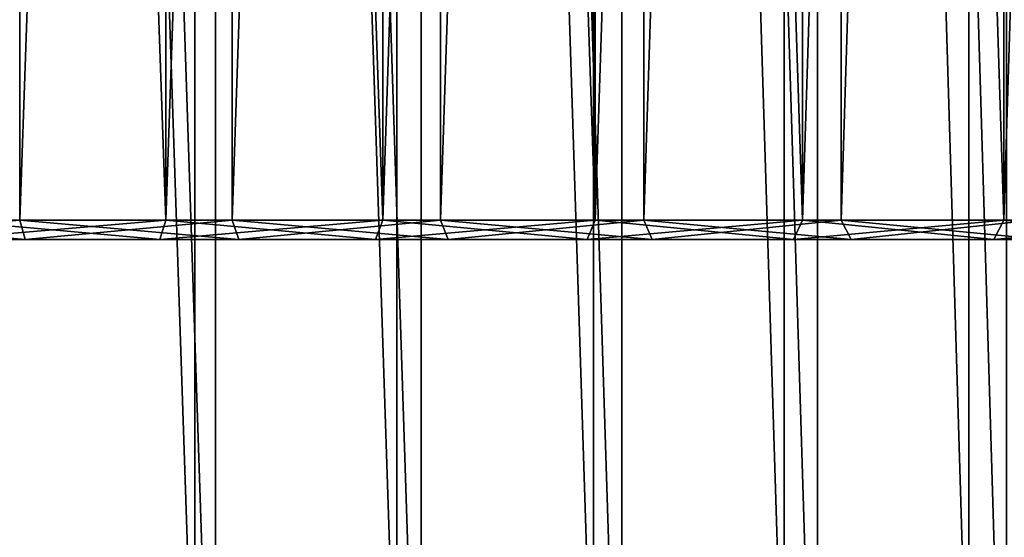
# Model space of a CAD drawing. Header units: millimetres. Extents: x -56 to 60, y -2 to 74.
# Tile 161 of 256: x 12.69 to 22.95, y 3.4 to 8.79. Entities that reach past the tile are written whole.
import ezdxf

# ---------------------------------------------------------------- set-up
doc = ezdxf.new("R2010")
doc.units = ezdxf.units.MM
doc.header["$LTSCALE"] = 127.314815
for name, color, linetype in [('144', 7, 'CONTINUOUS'), ('145', 7, 'CONTINUOUS'), ('148', 7, 'CONTINUOUS'), ('149', 7, 'CONTINUOUS'), ('150', 7, 'CONTINUOUS'), ('151', 7, 'CONTINUOUS'), ('152', 7, 'CONTINUOUS'), ('153', 7, 'CONTINUOUS'), ('154', 7, 'CONTINUOUS'), ('22', 7, 'CONTINUOUS'), ('23', 7, 'CONTINUOUS'), ('24', 7, 'CONTINUOUS'), ('25', 7, 'CONTINUOUS')]:
    doc.layers.add(name, color=color, linetype=linetype)

msp = doc.modelspace()

# ---------------------------------------------------------------- linework, layer by layer
at = {"layer": '144', "color": 7, "linetype": 'CONTINUOUS', "true_color": 0x96918c}
for points in [[(14.147, 6.5, -41.98), (3.527, 6.5, -42.554), (11.851, 6.5, -42.685), (14.147, 6.5, -41.98)], [(3.527, 6.5, -42.554), (14.147, 6.5, -41.98), (5.866, 6.5, -42.295), (3.527, 6.5, -42.554)], [(14.147, 6.5, 41.98), (11.851, 6.5, 42.685), (5.866, 6.5, 42.295), (14.147, 6.5, 41.98)], [(8.185, 6.5, 41.908), (14.147, 6.5, 41.98), (5.866, 6.5, 42.295), (8.185, 6.5, 41.908)], [(5.866, 6.5, -42.295), (14.147, 6.5, -41.98), (8.185, 6.5, -41.908), (5.866, 6.5, -42.295)], [(10.484, 6.5, 41.393), (14.147, 6.5, 41.98), (8.185, 6.5, 41.908), (10.484, 6.5, 41.393)], [(14.147, 6.5, -41.98), (16.396, 6.5, -41.154), (8.185, 6.5, -41.908), (14.147, 6.5, -41.98)], [(8.185, 6.5, -41.908), (16.396, 6.5, -41.154), (10.484, 6.5, -41.393), (8.185, 6.5, -41.908)], [(16.396, 6.5, 41.154), (14.147, 6.5, 41.98), (10.484, 6.5, 41.393), (16.396, 6.5, 41.154)], [(12.745, 6.5, 40.753), (16.396, 6.5, 41.154), (10.484, 6.5, 41.393), (12.745, 6.5, 40.753)], [(10.484, 6.5, -41.393), (16.396, 6.5, -41.154), (12.745, 6.5, -40.753), (10.484, 6.5, -41.393)], [(18.602, 6.5, 40.205), (16.396, 6.5, 41.154), (12.745, 6.5, 40.753), (18.602, 6.5, 40.205)], [(14.972, 6.5, 39.989), (18.602, 6.5, 40.205), (12.745, 6.5, 40.753), (14.972, 6.5, 39.989)], [(16.396, 6.5, -41.154), (18.602, 6.5, -40.205), (12.745, 6.5, -40.753), (16.396, 6.5, -41.154)], [(12.745, 6.5, -40.753), (18.602, 6.5, -40.205), (14.972, 6.5, -39.989), (12.745, 6.5, -40.753)], [(20.75, 6.5, 39.14), (18.602, 6.5, 40.205), (14.972, 6.5, 39.989), (20.75, 6.5, 39.14)], [(17.154, 6.5, 39.103), (20.75, 6.5, 39.14), (14.972, 6.5, 39.989), (17.154, 6.5, 39.103)], [(18.602, 6.5, -40.205), (20.75, 6.5, -39.14), (14.972, 6.5, -39.989), (18.602, 6.5, -40.205)], [(14.972, 6.5, -39.989), (20.75, 6.5, -39.14), (17.154, 6.5, -39.103), (14.972, 6.5, -39.989)], [(19.279, 6.5, 38.1), (20.75, 6.5, 39.14), (17.154, 6.5, 39.103), (19.279, 6.5, 38.1)], [(20.75, 6.5, -39.14), (22.839, 6.5, -37.959), (17.154, 6.5, -39.103), (20.75, 6.5, -39.14)], [(17.154, 6.5, -39.103), (22.839, 6.5, -37.959), (19.279, 6.5, -38.1), (17.154, 6.5, -39.103)], [(22.839, 6.5, 37.959), (20.75, 6.5, 39.14), (19.279, 6.5, 38.1), (22.839, 6.5, 37.959)], [(21.352, 6.5, 36.978), (22.839, 6.5, 37.959), (19.279, 6.5, 38.1), (21.352, 6.5, 36.978)], [(19.279, 6.5, -38.1), (22.839, 6.5, -37.959), (21.352, 6.5, -36.978), (19.279, 6.5, -38.1)], [(24.862, 6.5, 36.666), (22.839, 6.5, 37.959), (21.352, 6.5, 36.978), (24.862, 6.5, 36.666)], [(23.354, 6.5, 35.747), (24.862, 6.5, 36.666), (21.352, 6.5, 36.978), (23.354, 6.5, 35.747)], [(22.839, 6.5, -37.959), (24.862, 6.5, -36.666), (21.352, 6.5, -36.978), (22.839, 6.5, -37.959)], [(21.352, 6.5, -36.978), (24.862, 6.5, -36.666), (23.354, 6.5, -35.747), (21.352, 6.5, -36.978)]]:
    msp.add_3dface(points, dxfattribs=at)
at = {"layer": '145', "color": 7, "linetype": 'CONTINUOUS', "true_color": 0x96918c}
for points in [[(10.433, 6.7, 41.199), (12.687, 70.5, 40.562), (12.687, 6.7, 40.562), (10.433, 6.7, 41.199)], [(12.687, 70.5, 40.562), (14.902, 70.5, 39.802), (12.687, 6.7, 40.562), (12.687, 70.5, 40.562)], [(12.687, 6.7, 40.562), (14.902, 70.5, 39.802), (14.902, 6.7, 39.802), (12.687, 6.7, 40.562)], [(14.902, 70.5, 39.802), (17.072, 70.5, 38.92), (14.902, 6.7, 39.802), (14.902, 70.5, 39.802)], [(14.902, 6.7, 39.802), (17.072, 70.5, 38.92), (17.072, 6.7, 38.92), (14.902, 6.7, 39.802)], [(17.072, 70.5, 38.92), (19.19, 70.5, 37.921), (17.072, 6.7, 38.92), (17.072, 70.5, 38.92)], [(17.072, 6.7, 38.92), (19.19, 70.5, 37.921), (19.19, 6.7, 37.921), (17.072, 6.7, 38.92)], [(19.19, 70.5, 37.921), (21.25, 70.5, 36.806), (19.19, 6.7, 37.921), (19.19, 70.5, 37.921)], [(19.19, 6.7, 37.921), (21.25, 70.5, 36.806), (21.25, 6.7, 36.806), (19.19, 6.7, 37.921)], [(21.25, 70.5, 36.806), (23.245, 70.5, 35.58), (21.25, 6.7, 36.806), (21.25, 70.5, 36.806)], [(21.25, 6.7, 36.806), (23.245, 70.5, 35.58), (23.246, 6.7, 35.579), (21.25, 6.7, 36.806)]]:
    msp.add_3dface(points, dxfattribs=at)
at = {"layer": '148', "color": 7, "linetype": 'CONTINUOUS', "true_color": 0x96918c}
for points in [[(11.905, 6.7, 42.878), (14.209, 6.7, 42.171), (11.905, 72.5, 42.878), (11.905, 6.7, 42.878)], [(11.905, 72.5, 42.878), (14.209, 6.7, 42.171), (14.209, 72.5, 42.171), (11.905, 72.5, 42.878)], [(14.209, 6.7, 42.171), (16.471, 6.7, 41.339), (14.209, 72.5, 42.171), (14.209, 6.7, 42.171)], [(14.209, 72.5, 42.171), (16.471, 6.7, 41.339), (16.471, 72.5, 41.339), (14.209, 72.5, 42.171)], [(16.471, 6.7, 41.339), (18.685, 6.7, 40.387), (16.471, 72.5, 41.339), (16.471, 6.7, 41.339)], [(16.471, 72.5, 41.339), (18.685, 6.7, 40.387), (18.685, 72.5, 40.387), (16.471, 72.5, 41.339)], [(18.685, 6.7, 40.387), (20.844, 6.7, 39.316), (18.685, 72.5, 40.387), (18.685, 6.7, 40.387)], [(18.685, 72.5, 40.387), (20.844, 6.7, 39.316), (20.844, 72.5, 39.316), (18.685, 72.5, 40.387)], [(20.844, 6.7, 39.316), (22.942, 6.7, 38.13), (20.844, 72.5, 39.316), (20.844, 6.7, 39.316)], [(20.844, 72.5, 39.316), (22.942, 6.7, 38.13), (22.942, 72.5, 38.13), (20.844, 72.5, 39.316)], [(22.942, 6.7, 38.13), (24.973, 6.7, 36.832), (24.973, 72.5, 36.832), (22.942, 6.7, 38.13)], [(22.942, 72.5, 38.13), (22.942, 6.7, 38.13), (24.973, 72.5, 36.832), (22.942, 72.5, 38.13)]]:
    msp.add_3dface(points, dxfattribs=at)
at = {"layer": '149', "color": 7, "linetype": 'CONTINUOUS', "true_color": 0x96918c}
for points in [[(12.687, 6.7, -40.562), (12.687, 70.5, -40.562), (10.433, 6.7, -41.199), (12.687, 6.7, -40.562)], [(14.902, 70.5, -39.802), (12.687, 70.5, -40.562), (12.687, 6.7, -40.562), (14.902, 70.5, -39.802)], [(14.902, 6.7, -39.802), (14.902, 70.5, -39.802), (12.687, 6.7, -40.562), (14.902, 6.7, -39.802)], [(17.072, 70.5, -38.92), (14.902, 70.5, -39.802), (14.902, 6.7, -39.802), (17.072, 70.5, -38.92)], [(17.072, 6.7, -38.92), (17.072, 70.5, -38.92), (14.902, 6.7, -39.802), (17.072, 6.7, -38.92)], [(19.19, 70.5, -37.921), (17.072, 70.5, -38.92), (17.072, 6.7, -38.92), (19.19, 70.5, -37.921)], [(19.19, 6.7, -37.921), (19.19, 70.5, -37.921), (17.072, 6.7, -38.92), (19.19, 6.7, -37.921)], [(21.25, 70.5, -36.806), (19.19, 70.5, -37.921), (19.19, 6.7, -37.921), (21.25, 70.5, -36.806)], [(21.25, 6.7, -36.806), (21.25, 70.5, -36.806), (19.19, 6.7, -37.921), (21.25, 6.7, -36.806)], [(23.245, 70.5, -35.58), (21.25, 70.5, -36.806), (21.25, 6.7, -36.806), (23.245, 70.5, -35.58)], [(23.246, 6.7, -35.579), (23.245, 70.5, -35.58), (21.25, 6.7, -36.806), (23.246, 6.7, -35.579)]]:
    msp.add_3dface(points, dxfattribs=at)
at = {"layer": '150', "color": 7, "linetype": 'CONTINUOUS', "true_color": 0x96918c}
for points in [[(14.209, 6.7, -42.171), (11.905, 6.7, -42.878), (14.209, 72.5, -42.171), (14.209, 6.7, -42.171)], [(14.209, 72.5, -42.171), (11.905, 6.7, -42.878), (11.905, 72.5, -42.878), (14.209, 72.5, -42.171)], [(16.471, 6.7, -41.339), (14.209, 6.7, -42.171), (16.471, 72.5, -41.339), (16.471, 6.7, -41.339)], [(16.471, 72.5, -41.339), (14.209, 6.7, -42.171), (14.209, 72.5, -42.171), (16.471, 72.5, -41.339)], [(18.685, 6.7, -40.387), (16.471, 6.7, -41.339), (18.685, 72.5, -40.387), (18.685, 6.7, -40.387)], [(18.685, 72.5, -40.387), (16.471, 6.7, -41.339), (16.471, 72.5, -41.339), (18.685, 72.5, -40.387)], [(20.844, 6.7, -39.316), (18.685, 6.7, -40.387), (20.844, 72.5, -39.316), (20.844, 6.7, -39.316)], [(20.844, 72.5, -39.316), (18.685, 6.7, -40.387), (18.685, 72.5, -40.387), (20.844, 72.5, -39.316)], [(22.942, 6.7, -38.13), (20.844, 6.7, -39.316), (22.942, 72.5, -38.13), (22.942, 6.7, -38.13)], [(22.942, 72.5, -38.13), (20.844, 6.7, -39.316), (20.844, 72.5, -39.316), (22.942, 72.5, -38.13)], [(24.973, 6.7, -36.832), (22.942, 6.7, -38.13), (24.973, 72.5, -36.832), (24.973, 6.7, -36.832)], [(24.973, 72.5, -36.832), (22.942, 6.7, -38.13), (22.942, 72.5, -38.13), (24.973, 72.5, -36.832)]]:
    msp.add_3dface(points, dxfattribs=at)
at = {"layer": '151', "color": 7, "linetype": 'CONTINUOUS', "true_color": 0x96918c}
for points in [[(11.851, 6.5, 42.685), (14.147, 6.5, 41.98), (11.905, 6.7, 42.878), (11.851, 6.5, 42.685)], [(14.147, 6.5, 41.98), (14.209, 6.7, 42.171), (11.905, 6.7, 42.878), (14.147, 6.5, 41.98)], [(14.147, 6.5, 41.98), (16.396, 6.5, 41.154), (14.209, 6.7, 42.171), (14.147, 6.5, 41.98)], [(16.396, 6.5, 41.154), (16.471, 6.7, 41.339), (14.209, 6.7, 42.171), (16.396, 6.5, 41.154)], [(16.396, 6.5, 41.154), (18.602, 6.5, 40.205), (16.471, 6.7, 41.339), (16.396, 6.5, 41.154)], [(18.602, 6.5, 40.205), (18.685, 6.7, 40.387), (16.471, 6.7, 41.339), (18.602, 6.5, 40.205)], [(18.602, 6.5, 40.205), (20.75, 6.5, 39.14), (18.685, 6.7, 40.387), (18.602, 6.5, 40.205)], [(20.75, 6.5, 39.14), (20.844, 6.7, 39.316), (18.685, 6.7, 40.387), (20.75, 6.5, 39.14)], [(20.75, 6.5, 39.14), (22.839, 6.5, 37.959), (20.844, 6.7, 39.316), (20.75, 6.5, 39.14)], [(22.839, 6.5, 37.959), (22.942, 6.7, 38.13), (20.844, 6.7, 39.316), (22.839, 6.5, 37.959)], [(22.839, 6.5, 37.959), (24.862, 6.5, 36.666), (22.942, 6.7, 38.13), (22.839, 6.5, 37.959)], [(24.862, 6.5, 36.666), (24.973, 6.7, 36.832), (22.942, 6.7, 38.13), (24.862, 6.5, 36.666)]]:
    msp.add_3dface(points, dxfattribs=at)
at = {"layer": '152', "color": 7, "linetype": 'CONTINUOUS', "true_color": 0x96918c}
for points in [[(14.147, 6.5, -41.98), (11.851, 6.5, -42.685), (14.209, 6.7, -42.171), (14.147, 6.5, -41.98)], [(11.851, 6.5, -42.685), (11.905, 6.7, -42.878), (14.209, 6.7, -42.171), (11.851, 6.5, -42.685)], [(16.396, 6.5, -41.154), (14.147, 6.5, -41.98), (16.471, 6.7, -41.339), (16.396, 6.5, -41.154)], [(14.147, 6.5, -41.98), (14.209, 6.7, -42.171), (16.471, 6.7, -41.339), (14.147, 6.5, -41.98)], [(18.602, 6.5, -40.205), (16.396, 6.5, -41.154), (18.685, 6.7, -40.387), (18.602, 6.5, -40.205)], [(16.396, 6.5, -41.154), (16.471, 6.7, -41.339), (18.685, 6.7, -40.387), (16.396, 6.5, -41.154)], [(20.75, 6.5, -39.14), (18.602, 6.5, -40.205), (20.844, 6.7, -39.316), (20.75, 6.5, -39.14)], [(18.602, 6.5, -40.205), (18.685, 6.7, -40.387), (20.844, 6.7, -39.316), (18.602, 6.5, -40.205)], [(22.839, 6.5, -37.959), (20.75, 6.5, -39.14), (22.942, 6.7, -38.13), (22.839, 6.5, -37.959)], [(20.75, 6.5, -39.14), (20.844, 6.7, -39.316), (22.942, 6.7, -38.13), (20.75, 6.5, -39.14)], [(24.862, 6.5, -36.666), (22.839, 6.5, -37.959), (24.973, 6.7, -36.832), (24.862, 6.5, -36.666)], [(22.839, 6.5, -37.959), (22.942, 6.7, -38.13), (24.973, 6.7, -36.832), (22.839, 6.5, -37.959)]]:
    msp.add_3dface(points, dxfattribs=at)
at = {"layer": '153', "color": 7, "linetype": 'CONTINUOUS', "true_color": 0x96918c}
for points in [[(10.484, 6.5, 41.393), (10.433, 6.7, 41.199), (12.687, 6.7, 40.562), (10.484, 6.5, 41.393)], [(12.745, 6.5, 40.753), (10.484, 6.5, 41.393), (12.687, 6.7, 40.562), (12.745, 6.5, 40.753)], [(12.745, 6.5, 40.753), (12.687, 6.7, 40.562), (14.902, 6.7, 39.802), (12.745, 6.5, 40.753)], [(14.972, 6.5, 39.989), (12.745, 6.5, 40.753), (14.902, 6.7, 39.802), (14.972, 6.5, 39.989)], [(14.972, 6.5, 39.989), (14.902, 6.7, 39.802), (17.072, 6.7, 38.92), (14.972, 6.5, 39.989)], [(17.154, 6.5, 39.103), (14.972, 6.5, 39.989), (17.072, 6.7, 38.92), (17.154, 6.5, 39.103)], [(17.154, 6.5, 39.103), (17.072, 6.7, 38.92), (19.19, 6.7, 37.921), (17.154, 6.5, 39.103)], [(19.279, 6.5, 38.1), (17.154, 6.5, 39.103), (19.19, 6.7, 37.921), (19.279, 6.5, 38.1)], [(19.279, 6.5, 38.1), (19.19, 6.7, 37.921), (21.25, 6.7, 36.806), (19.279, 6.5, 38.1)], [(21.352, 6.5, 36.978), (19.279, 6.5, 38.1), (21.25, 6.7, 36.806), (21.352, 6.5, 36.978)], [(21.352, 6.5, 36.978), (21.25, 6.7, 36.806), (23.246, 6.7, 35.579), (21.352, 6.5, 36.978)], [(23.354, 6.5, 35.747), (21.352, 6.5, 36.978), (23.246, 6.7, 35.579), (23.354, 6.5, 35.747)]]:
    msp.add_3dface(points, dxfattribs=at)
at = {"layer": '154', "color": 7, "linetype": 'CONTINUOUS', "true_color": 0x96918c}
for points in [[(10.484, 6.5, -41.393), (12.745, 6.5, -40.753), (10.433, 6.7, -41.199), (10.484, 6.5, -41.393)], [(12.745, 6.5, -40.753), (12.687, 6.7, -40.562), (10.433, 6.7, -41.199), (12.745, 6.5, -40.753)], [(12.745, 6.5, -40.753), (14.972, 6.5, -39.989), (12.687, 6.7, -40.562), (12.745, 6.5, -40.753)], [(14.972, 6.5, -39.989), (14.902, 6.7, -39.802), (12.687, 6.7, -40.562), (14.972, 6.5, -39.989)], [(14.972, 6.5, -39.989), (17.154, 6.5, -39.103), (14.902, 6.7, -39.802), (14.972, 6.5, -39.989)], [(17.154, 6.5, -39.103), (17.072, 6.7, -38.92), (14.902, 6.7, -39.802), (17.154, 6.5, -39.103)], [(17.154, 6.5, -39.103), (19.279, 6.5, -38.1), (17.072, 6.7, -38.92), (17.154, 6.5, -39.103)], [(19.279, 6.5, -38.1), (19.19, 6.7, -37.921), (17.072, 6.7, -38.92), (19.279, 6.5, -38.1)], [(19.279, 6.5, -38.1), (21.352, 6.5, -36.978), (19.19, 6.7, -37.921), (19.279, 6.5, -38.1)], [(21.352, 6.5, -36.978), (21.25, 6.7, -36.806), (19.19, 6.7, -37.921), (21.352, 6.5, -36.978)], [(21.352, 6.5, -36.978), (23.354, 6.5, -35.747), (21.25, 6.7, -36.806), (21.352, 6.5, -36.978)], [(23.354, 6.5, -35.747), (23.246, 6.7, -35.579), (21.25, 6.7, -36.806), (23.354, 6.5, -35.747)]]:
    msp.add_3dface(points, dxfattribs=at)
at = {"layer": '22', "color": 7, "linetype": 'CONTINUOUS', "true_color": 0x96918c}
for points in [[(14.727, -1, -39.333), (12.538, -1, -40.085), (12.538, 64.8, -40.085), (14.727, -1, -39.333)], [(14.727, 64.8, -39.333), (14.727, -1, -39.333), (12.538, 64.8, -40.085), (14.727, 64.8, -39.333)], [(16.871, -1, -38.462), (14.727, -1, -39.333), (14.727, 64.8, -39.333), (16.871, -1, -38.462)], [(16.872, 64.8, -38.462), (16.871, -1, -38.462), (14.727, 64.8, -39.333), (16.872, 64.8, -38.462)], [(18.964, -1, -37.475), (16.871, -1, -38.462), (16.872, 64.8, -38.462), (18.964, -1, -37.475)], [(18.965, 64.8, -37.475), (18.964, -1, -37.475), (16.872, 64.8, -38.462), (18.965, 64.8, -37.475)], [(21, -1, -36.373), (18.964, -1, -37.475), (18.965, 64.8, -37.475), (21, -1, -36.373)], [(21, 64.8, -36.373), (21, -1, -36.373), (18.965, 64.8, -37.475), (21, 64.8, -36.373)], [(22.972, -1, -35.161), (21, -1, -36.373), (21, 64.8, -36.373), (22.972, -1, -35.161)], [(22.972, 64.8, -35.161), (22.972, -1, -35.161), (21, 64.8, -36.373), (22.972, 64.8, -35.161)]]:
    msp.add_3dface(points, dxfattribs=at)
at = {"layer": '23', "color": 7, "linetype": 'CONTINUOUS', "true_color": 0x96918c}
for points in [[(12.538, -1, 40.085), (14.727, -1, 39.333), (12.538, 64.8, 40.085), (12.538, -1, 40.085)], [(12.538, 64.8, 40.085), (14.727, -1, 39.333), (14.727, 64.8, 39.333), (12.538, 64.8, 40.085)], [(14.727, -1, 39.333), (16.871, -1, 38.462), (14.727, 64.8, 39.333), (14.727, -1, 39.333)], [(14.727, 64.8, 39.333), (16.871, -1, 38.462), (16.872, 64.8, 38.462), (14.727, 64.8, 39.333)], [(16.871, -1, 38.462), (18.964, -1, 37.475), (16.872, 64.8, 38.462), (16.871, -1, 38.462)], [(16.872, 64.8, 38.462), (18.964, -1, 37.475), (18.965, 64.8, 37.475), (16.872, 64.8, 38.462)], [(18.964, -1, 37.475), (21, -1, 36.373), (18.965, 64.8, 37.475), (18.964, -1, 37.475)], [(18.965, 64.8, 37.475), (21, -1, 36.373), (21, 64.8, 36.373), (18.965, 64.8, 37.475)], [(21, -1, 36.373), (22.972, -1, 35.161), (21, 64.8, 36.373), (21, -1, 36.373)], [(21, 64.8, 36.373), (22.972, -1, 35.161), (22.972, 64.8, 35.161), (21, 64.8, 36.373)]]:
    msp.add_3dface(points, dxfattribs=at)
at = {"layer": '24', "color": 7, "linetype": 'CONTINUOUS', "true_color": 0x96918c}
for points in [[(14.513, 64.8, -37.274), (12.361, 64.8, -38.042), (14.512, 1, -37.275), (14.513, 64.8, -37.274)], [(14.512, 1, -37.275), (12.361, 64.8, -38.042), (12.361, 1, -38.042), (14.512, 1, -37.275)], [(16.617, 1, -36.385), (14.513, 64.8, -37.274), (14.512, 1, -37.275), (16.617, 1, -36.385)], [(16.617, 64.8, -36.385), (14.513, 64.8, -37.274), (16.617, 1, -36.385), (16.617, 64.8, -36.385)], [(18.667, 64.8, -35.377), (16.617, 64.8, -36.385), (18.667, 1, -35.377), (18.667, 64.8, -35.377)], [(18.667, 1, -35.377), (16.617, 64.8, -36.385), (16.617, 1, -36.385), (18.667, 1, -35.377)], [(20.656, 64.8, -34.254), (18.667, 64.8, -35.377), (20.656, 1, -34.254), (20.656, 64.8, -34.254)], [(20.656, 1, -34.254), (18.667, 64.8, -35.377), (18.667, 1, -35.377), (20.656, 1, -34.254)], [(22.578, 64.8, -33.019), (20.656, 64.8, -34.254), (22.578, 1, -33.019), (22.578, 64.8, -33.019)], [(22.578, 1, -33.019), (20.656, 64.8, -34.254), (20.656, 1, -34.254), (22.578, 1, -33.019)], [(24.426, 64.8, -31.676), (22.578, 64.8, -33.019), (24.426, 1, -31.676), (24.426, 64.8, -31.676)], [(24.426, 1, -31.676), (22.578, 64.8, -33.019), (22.578, 1, -33.019), (24.426, 1, -31.676)]]:
    msp.add_3dface(points, dxfattribs=at)
at = {"layer": '25', "color": 7, "linetype": 'CONTINUOUS', "true_color": 0x96918c}
for points in [[(12.361, 64.8, 38.042), (14.513, 64.8, 37.274), (14.512, 1, 37.275), (12.361, 64.8, 38.042)], [(12.361, 1, 38.042), (12.361, 64.8, 38.042), (14.512, 1, 37.275), (12.361, 1, 38.042)], [(14.512, 1, 37.275), (14.513, 64.8, 37.274), (16.617, 1, 36.385), (14.512, 1, 37.275)], [(14.513, 64.8, 37.274), (16.617, 64.8, 36.385), (16.617, 1, 36.385), (14.513, 64.8, 37.274)], [(16.617, 64.8, 36.385), (18.667, 64.8, 35.377), (18.667, 1, 35.377), (16.617, 64.8, 36.385)], [(16.617, 1, 36.385), (16.617, 64.8, 36.385), (18.667, 1, 35.377), (16.617, 1, 36.385)], [(18.667, 64.8, 35.377), (20.656, 64.8, 34.254), (20.656, 1, 34.254), (18.667, 64.8, 35.377)], [(18.667, 1, 35.377), (18.667, 64.8, 35.377), (20.656, 1, 34.254), (18.667, 1, 35.377)], [(20.656, 64.8, 34.254), (22.578, 64.8, 33.019), (22.578, 1, 33.019), (20.656, 64.8, 34.254)], [(20.656, 1, 34.254), (20.656, 64.8, 34.254), (22.578, 1, 33.019), (20.656, 1, 34.254)], [(22.578, 64.8, 33.019), (24.426, 64.8, 31.676), (24.426, 1, 31.676), (22.578, 64.8, 33.019)], [(22.578, 1, 33.019), (22.578, 64.8, 33.019), (24.426, 1, 31.676), (22.578, 1, 33.019)]]:
    msp.add_3dface(points, dxfattribs=at)

doc.saveas('drawing.dxf')
